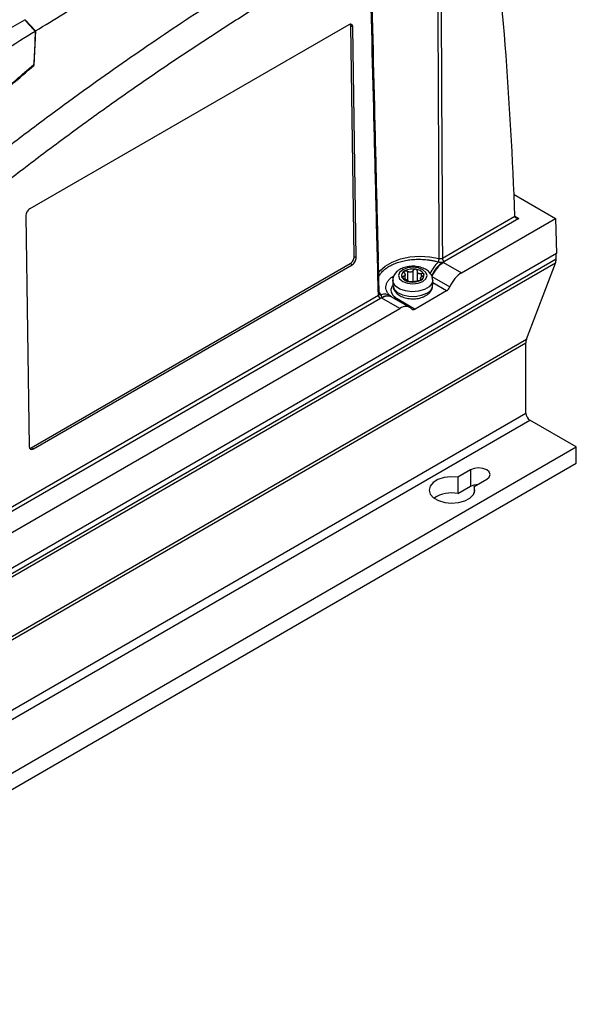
# Model space of a CAD drawing. Header units: millimetres. Extents: x -0.387 to 0.594, y -0.166 to 0.447.
# Tile 85 of 109: x 0.497 to 0.594, y -0.166 to 0.006. Entities that reach past the tile are written whole.
import ezdxf

# ---------------------------------------------------------------- set-up
doc = ezdxf.new("R2010")
doc.units = ezdxf.units.MM
doc.layers.add('FORMAT', color=7, linetype='Continuous')

msp = doc.modelspace()

# ---------------------------------------------------------------- linework, layer by layer
at = {"layer": 'FORMAT', "color": 7, "linetype": 'Continuous', "lineweight": 25}
for p, q in [((0.49754, 0.005975), (0.497481, 0.005902)), ((0.49754, 0.005975), (0.499347, 0.00401)), ((0.554198, 0.005096), (0.498337, -0.027152)), ((0.499346, 0.00401), (0.499071, -0.002027)), ((0.555164, -0.035472), (0.554559, 0.004888)), ((0.554918, 0.004681), (0.554559, 0.004888)), ((0.555523, -0.035679), (0.554918, 0.004681)), ((0.583159, -0.024634), (0.590402, -0.028815)), ((0.497642, -0.028384), (0.498248, -0.068744)), ((0.570606, -0.035753), (0.583306, -0.028421)), ((0.584013, -0.028822), (0.570959, -0.036358)), ((0.57395, -0.038313), (0.590402, -0.028815)), ((0.583305, -0.028414), (0.584013, -0.028822)), ((0.583306, -0.028421), (0.583306, -0.028424)), ((0.590402, -0.028815), (0.590588, -0.034939)), ((0.590588, -0.034939), (0.426477, -0.129678)), ((0.426477, -0.130608), (0.590526, -0.035905)), ((0.555164, -0.035472), (0.555523, -0.035679)), ((0.590526, -0.035905), (0.590526, -0.034975)), ((0.590399, -0.036665), (0.426351, -0.131369)), ((0.498608, -0.068952), (0.554469, -0.036704)), ((0.498967, -0.069159), (0.554828, -0.036911)), ((0.554828, -0.036911), (0.554469, -0.036704)), ((0.559552, -0.042011), (0.559411, -0.036332)), ((0.565512, -0.039866), (0.565512, -0.037909)), ((0.570829, -0.036512), (0.57395, -0.038313)), ((0.585318, -0.049951), (0.590399, -0.036665)), ((0.561924, -0.039633), (0.561924, -0.040449)), ((0.563693, -0.038959), (0.563693, -0.039275)), ((0.564073, -0.039439), (0.564073, -0.038685)), ((0.564481, -0.038069), (0.564482, -0.039645)), ((0.566212, -0.038017), (0.566212, -0.039761)), ((0.566775, -0.039334), (0.566775, -0.039644)), ((0.566878, -0.039582), (0.566878, -0.039452)), ((0.566967, -0.039016), (0.566967, -0.038453)), ((0.568772, -0.03897), (0.571911, -0.040782)), ((0.568924, -0.040449), (0.568924, -0.039633)), ((0.571329, -0.041488), (0.568924, -0.0401)), ((0.450397, -0.105148), (0.559398, -0.042223)), ((0.559751, -0.042828), (0.450751, -0.105753)), ((0.559562, -0.042083), (0.559558, -0.042076)), ((0.563138, -0.044554), (0.560018, -0.042753)), ((0.561478, -0.042371), (0.561517, -0.042401)), ((0.561768, -0.04258), (0.561719, -0.042551)), ((0.564901, -0.044388), (0.561768, -0.04258)), ((0.562364, -0.042655), (0.562615, -0.04283)), ((0.562664, -0.042859), (0.565809, -0.044674)), ((0.571329, -0.041488), (0.565809, -0.044674)), ((0.453741, -0.107708), (0.563138, -0.044554)), ((0.421269, -0.144654), (0.585318, -0.049951)), ((0.421174, -0.145324), (0.585223, -0.050621)), ((0.585223, -0.062907), (0.585223, -0.050621)), ((0.421174, -0.15761), (0.585223, -0.062907)), ((0.421882, -0.158835), (0.58593, -0.064132)), ((0.594062, -0.068826), (0.58593, -0.064132)), ((0.430013, -0.163529), (0.594062, -0.068826)), ((0.594062, -0.071684), (0.594062, -0.068826)), ((0.498608, -0.068952), (0.498967, -0.069159)), ((0.430013, -0.166387), (0.594062, -0.071684)), ((0.575536, -0.072826), (0.573319, -0.074106)), ((0.573319, -0.074106), (0.573319, -0.076964)), ((0.575536, -0.072826), (0.575536, -0.075684)), ((0.573319, -0.076964), (0.575536, -0.075684)), ((0.576147, -0.075739), (0.578364, -0.074459)), ((0.576147, -0.075739), (0.576147, -0.076934))]:
    msp.add_line(p, q, dxfattribs=at)
at = {"layer": 'FORMAT', "color": 7, "linetype": 'Continuous', "lineweight": 25, "flags": 128}
for points in [[(0.559449, -0.038265), (0.559657, -0.038001), (0.560593, -0.037154), (0.561824, -0.036443), (0.563293, -0.035902), (0.564929, -0.035558), (0.566655, -0.035426), (0.56839, -0.035512), (0.570051, -0.035813)], [(0.563656, -0.037796), (0.563114, -0.038264), (0.562924, -0.038816), (0.563114, -0.039368), (0.563656, -0.039837), (0.564467, -0.040149), (0.565424, -0.040259), (0.56638, -0.040149), (0.567191, -0.039837), (0.567733, -0.039368), (0.567924, -0.038816), (0.567733, -0.038264), (0.567191, -0.037796), (0.56638, -0.037483), (0.565424, -0.037373), (0.564467, -0.037483), (0.563656, -0.037796)], [(0.568924, -0.039631), (0.568778, -0.040209), (0.568272, -0.040807), (0.567457, -0.041277), (0.566422, -0.041569), (0.565279, -0.041651), (0.564151, -0.041515), (0.563162, -0.041174), (0.562417, -0.040667), (0.561998, -0.040047), (0.561924, -0.039633)], [(0.561924, -0.040449), (0.561927, -0.040533), (0.562163, -0.041184), (0.562753, -0.041755), (0.563632, -0.042185), (0.564705, -0.042427), (0.565857, -0.042454), (0.566961, -0.042264), (0.567899, -0.041878)], [(0.573319, -0.074106), (0.572098, -0.07403), (0.570896, -0.074171), (0.569824, -0.074516), (0.568983, -0.075032), (0.568453, -0.075671), (0.568284, -0.076372), (0.568491, -0.077071), (0.569054, -0.0777), (0.569922, -0.078201), (0.571012, -0.078526), (0.572222, -0.078646), (0.573437, -0.078548), (0.574544, -0.078242), (0.575438, -0.077756), (0.576035, -0.077138), (0.576279, -0.076443), (0.576147, -0.075739)], [(0.578364, -0.074459), (0.578798, -0.074084), (0.57895, -0.073643), (0.578798, -0.073201), (0.578364, -0.072826), (0.577715, -0.072576), (0.57695, -0.072488), (0.576185, -0.072576), (0.575536, -0.072826)], [(0.575536, -0.075684), (0.576185, -0.075434), (0.576824, -0.075348)]]:
    msp.add_lwpolyline(points, dxfattribs=at)
at = {"layer": 'FORMAT', "color": 7, "linetype": 'Continuous', "lineweight": 25}
for centre, radius, start, end in [((0.568715, -0.035781), 0.0013367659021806, 330.974221, 358.614816), ((0.571375, -0.035709), 0.0007703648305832, 183.230306, 237.348404), ((0.58839, -0.03594), 0.0021361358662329, 340.156751, 0.94659), ((0.56542, -0.040703), 0.0030317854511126, 80.229781, 117.357239), ((0.565827, -0.039514), 0.0018029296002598, 33.439838, 86.567516), ((0.574321, -0.041059), 0.0064120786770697, 133.784692, 155.857887), ((0.573691, -0.040931), 0.0053648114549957, 123.477983, 158.163052), ((0.573682, -0.04099), 0.0053094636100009, 122.494963, 157.637416), ((0.567178, -0.042838), 0.0073048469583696, 60.005646, 60.887665), ((0.564335, -0.038822), 0.0008682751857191, 110.741538, 199.460901), ((0.56502, -0.038118), 0.0018029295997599, 213.439838, 266.567516), ((0.564061, -0.040209), 0.0007033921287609, 52.224801, 67.782552), ((0.565086, -0.038435), 0.0013554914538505, 235.976133, 244.03122), ((0.565427, -0.03693), 0.0030317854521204, 260.229781, 297.357239), ((0.566786, -0.037831), 0.0007033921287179, 232.224801, 247.782552), ((0.565762, -0.039606), 0.0013554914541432, 55.976133, 64.03122), ((0.566513, -0.03881), 0.0008682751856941, 290.741538, 19.460901), ((0.567245, -0.040327), 0.0016831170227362, 292.84819, 355.8318), ((0.560167, -0.04218), 0.0007703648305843, 183.230306, 237.348404), ((0.559827, -0.041862), 0.0003449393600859, 219.784185, 279.607532), ((0.560519, -0.043812), 0.0017305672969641, 56.358868, 111.50859), ((0.560939, -0.044101), 0.0017342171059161, 62.783406, 125.90698), ((0.563573, -0.036595), 0.0071109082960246, 239.107715, 240.005699), ((0.561035, -0.044106), 0.001692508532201, 64.358616, 126.951974), ((0.562043, -0.041969), 0.0007574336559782, 268.255756, 295.028396), ((0.562256, -0.042213), 0.0007132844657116, 278.040003, 300.147867), ((0.562302, -0.042259), 0.0006999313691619, 278.880221, 301.069513), ((0.564479, -0.039715), 0.0036305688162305, 239.107715, 240.005699), ((0.587445, -0.050594), 0.0022226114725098, 163.187638, 180.688329), ((0.586758, -0.062837), 0.0015367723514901, 182.601787, 237.39623), ((0.57225, -0.082683), 0.0058174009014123, 79.417583, 122.305454)]:
    msp.add_arc(centre, radius, start, end, dxfattribs=at)
for centre, major_axis, ratio, start_param, end_param in [((0.006143, -0.378016), (0.3974602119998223, 0.713663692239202), 0.587378, 5.512835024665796, 5.604150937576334), ((0.554211, 0.004273), (0.0004865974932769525, 0.0008737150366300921), 0.587378, 5.488657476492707, 7.05945380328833), ((0.553852, 0.00448), (0.0004865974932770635, 0.0008737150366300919), 0.587378, 5.488657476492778, 5.913598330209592), ((0.498349, -0.027976), (0.0004865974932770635, 0.0008737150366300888), 0.587378, 0.7762684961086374, 2.347064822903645), ((0.584013, -0.028414), (0.000707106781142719, 6.100748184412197e-09), 0.577387, 3.165771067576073, 4.712393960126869), ((0.554457, -0.03588), (0.0004865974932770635, 0.0008737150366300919), 0.587378, 3.91786114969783, 5.48865747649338), ((0.554816, -0.036087), (0.0004865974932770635, 0.0008737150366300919), 0.587378, 3.917861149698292, 5.488657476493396), ((0.573993, -0.041196), (0.001703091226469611, 0.003058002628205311), 0.587378, 0.7762684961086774, 1.758033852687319), ((0.571316, -0.040664), (0.0004865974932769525, 0.0008737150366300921), 0.587378, 3.917861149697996, 4.89962650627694), ((0.563181, -0.047437), (0.001703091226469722, 0.003058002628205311), 0.587378, 6.077688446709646, 7.059453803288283), ((0.565796, -0.043851), (0.0004865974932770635, 0.0008737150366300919), 0.587378, 2.936095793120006, 3.917861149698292), ((0.498955, -0.068336), (0.0004865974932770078, 0.0008737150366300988), 0.587378, 2.347064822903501, 3.917861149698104), ((0.498596, -0.068128), (0.0004865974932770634, 0.0008737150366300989), 0.587378, 3.493102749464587, 3.91786114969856)]:
    msp.add_ellipse(centre, major_axis=major_axis, ratio=ratio, start_param=start_param, end_param=end_param, dxfattribs=at)
for points, knots in [([(0.4993463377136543, 0.0040106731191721), (0.5026150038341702, 0.0060108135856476), (0.5091527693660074, 0.0100113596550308), (0.522241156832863, 0.0177943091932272), (0.5376963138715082, 0.0266704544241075), (0.555520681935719, 0.0364704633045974), (0.5667860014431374, 0.0423304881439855), (0.5724197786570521, 0.0452610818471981)], [0, 0, 0, 0, 0.134374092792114, 0.2687659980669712, 0.5376713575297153, 0.7687898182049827, 1, 1, 1, 1]), ([(0.5700514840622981, -0.0358131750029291), (0.5700268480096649, -0.0297677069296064), (0.5699848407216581, -0.0194594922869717), (0.5699164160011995, -0.0041832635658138), (0.5698476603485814, 0.0104749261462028), (0.5697953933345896, 0.0208699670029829), (0.5697681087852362, 0.0262964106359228)], [0, 0, 0, 0, 0.2919462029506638, 0.4978016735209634, 0.7378412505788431, 1, 1, 1, 1]), ([(0.5702781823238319, 0.0264888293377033), (0.5703088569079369, 0.0210690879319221), (0.5704008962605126, 0.0048071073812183), (0.5705101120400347, -0.015940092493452), (0.5705839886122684, -0.0312701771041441), (0.5706055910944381, -0.0357528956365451)], [0, 0, 0, 0, 0.2612857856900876, 0.7839902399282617, 1, 1, 1, 1]), ([(0.4468733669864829, -0.0568047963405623), (0.4490907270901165, -0.0547399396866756), (0.4535747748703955, -0.0505642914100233), (0.460378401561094, -0.0444476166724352), (0.4672710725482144, -0.03841406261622), (0.4742053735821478, -0.0325226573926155), (0.4811714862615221, -0.0267769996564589), (0.4881643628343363, -0.0211806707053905), (0.4951829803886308, -0.0157339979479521), (0.5022311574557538, -0.0104363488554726), (0.5109020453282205, -0.0041313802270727), (0.5212087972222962, 0.0030421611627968), (0.5331750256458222, 0.0108821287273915), (0.5451910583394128, 0.0183074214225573), (0.5532206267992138, 0.0228624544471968), (0.5572377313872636, 0.025141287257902)], [0, 0, 0, 0, 0.0622011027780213, 0.1257859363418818, 0.1893965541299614, 0.2530847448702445, 0.3167987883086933, 0.3803835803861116, 0.4439938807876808, 0.507681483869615, 0.5713950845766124, 0.6782397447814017, 0.7852056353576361, 0.8925407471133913, 0.9999999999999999, 0.9999999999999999, 0.9999999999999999, 0.9999999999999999]), ([(0.5578313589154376, 0.0198164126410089), (0.5555341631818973, 0.0185208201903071), (0.5508576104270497, 0.0158832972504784), (0.5438035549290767, 0.0116956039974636), (0.536669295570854, 0.0073016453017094), (0.5295389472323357, 0.002735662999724), (0.5224213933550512, -0.001992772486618), (0.5153215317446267, -0.0068811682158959), (0.5082403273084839, -0.0119283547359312), (0.501174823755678, -0.0171367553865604), (0.4927621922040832, -0.0235453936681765), (0.4830243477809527, -0.0312730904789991), (0.4719910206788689, -0.0404754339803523), (0.4610202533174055, -0.0500369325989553), (0.4537855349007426, -0.0567206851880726), (0.4501662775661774, -0.0600643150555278)], [0, 0, 0, 0, 0.0629734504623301, 0.1281992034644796, 0.1934519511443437, 0.2587859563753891, 0.3241471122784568, 0.3893728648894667, 0.454625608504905, 0.5199596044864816, 0.585320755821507, 0.6887198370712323, 0.7922265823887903, 0.8960587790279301, 1, 1, 1, 1]), ([(0.5593979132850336, -0.0422229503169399), (0.5592624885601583, -0.036868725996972), (0.5590027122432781, -0.026598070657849), (0.5584864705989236, -0.0059156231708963), (0.5581109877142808, 0.0094157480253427), (0.5578559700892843, 0.0198283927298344)], [0, 0, 0, 0, 0.2589278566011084, 0.4966842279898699, 1, 1, 1, 1]), ([(0.5579801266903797, 0.0199995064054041), (0.55823186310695, 0.0096319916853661), (0.5586029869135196, -0.0056523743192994), (0.5590654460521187, -0.0243940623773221), (0.5592745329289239, -0.0327694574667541), (0.5593609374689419, -0.036230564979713)], [0, 0, 0, 0, 0.5530143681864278, 0.8152844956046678, 1, 1, 1, 1]), ([(0.4647404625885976, -0.0127906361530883), (0.4660632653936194, -0.0120462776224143), (0.4700317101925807, -0.0098131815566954), (0.4765857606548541, -0.0060809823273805), (0.4839834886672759, -0.0018320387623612), (0.4909337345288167, 0.0021797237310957), (0.4952828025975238, 0.0046782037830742), (0.4974574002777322, 0.0059274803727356)], [0, 0, 0, 0, 0.1192315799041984, 0.3576980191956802, 0.5961976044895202, 0.7980928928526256, 1, 1, 1, 1]), ([(0.4974574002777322, 0.0059274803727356), (0.4976088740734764, 0.0057647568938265), (0.4979118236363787, 0.0054393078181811), (0.4983645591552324, 0.0049484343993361), (0.4988161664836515, 0.0044557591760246), (0.4991160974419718, 0.0041255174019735), (0.4992660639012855, 0.0039603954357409)], [0, 0, 0, 0, 0.2499918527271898, 0.4999869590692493, 0.7499918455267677, 0.9999999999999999, 0.9999999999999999, 0.9999999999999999, 0.9999999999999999]), ([(0.4643961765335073, -0.0183788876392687), (0.4693110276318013, -0.0151396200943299), (0.4791422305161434, -0.0086600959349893), (0.4907722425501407, -0.0012936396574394), (0.4974836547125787, 0.0028578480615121), (0.4992660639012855, 0.0039603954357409)], [0, 0, 0, 0, 0.4233642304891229, 0.8468577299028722, 1, 1, 1, 1]), ([(0.4992660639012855, 0.0039603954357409), (0.4992605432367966, 0.0034708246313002), (0.4992494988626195, 0.0024914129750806), (0.4991965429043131, 0.0010236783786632), (0.4991189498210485, -0.000442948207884), (0.4990429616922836, -0.0014179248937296), (0.4990049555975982, -0.0019055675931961)], [0, 0, 0, 0, 0.2496338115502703, 0.4994053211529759, 0.7496234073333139, 1, 1, 1, 1]), ([(0.4651403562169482, -0.0326475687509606), (0.4681204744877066, -0.0298312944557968), (0.4740829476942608, -0.024196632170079), (0.4827302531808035, -0.0163242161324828), (0.4910645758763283, -0.0089144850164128), (0.4964017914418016, -0.0043230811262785), (0.4990712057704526, -0.0020266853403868)], [0, 0, 0, 0, 0.2640831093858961, 0.5283644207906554, 0.764110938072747, 1, 1, 1, 1]), ([(0.4866546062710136, -0.0126752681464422), (0.4887204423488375, -0.010846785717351), (0.4928383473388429, -0.0072020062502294), (0.4969540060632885, -0.0036671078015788), (0.4990049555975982, -0.001905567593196)], [0, 0, 0, 0, 0.5016716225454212, 1, 1, 1, 1]), ([(0.5594763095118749, -0.0389594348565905), (0.5594909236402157, -0.0389297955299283), (0.5595517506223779, -0.038806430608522), (0.5597527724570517, -0.0385028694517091), (0.5600470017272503, -0.0381482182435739), (0.5604038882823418, -0.0378165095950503), (0.5607965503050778, -0.0375010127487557), (0.5612426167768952, -0.0372111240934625), (0.5617368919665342, -0.0369506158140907), (0.5622637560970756, -0.0367097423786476), (0.5628341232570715, -0.036501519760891), (0.563442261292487, -0.0363287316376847), (0.5640809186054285, -0.0361789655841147), (0.564752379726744, -0.036068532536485), (0.5654487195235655, -0.0359995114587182), (0.5659877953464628, -0.0359690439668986), (0.5665392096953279, -0.035961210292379), (0.5670960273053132, -0.0359767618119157), (0.5676590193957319, -0.0360164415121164), (0.5682231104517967, -0.0360806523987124), (0.5687866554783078, -0.0361707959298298), (0.5693441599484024, -0.0362845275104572), (0.5697036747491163, -0.0363810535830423), (0.5698839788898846, -0.0364294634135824)], [0, 0, 0, 0, 0.012236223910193, 0.0509296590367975, 0.1291569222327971, 0.1687453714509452, 0.2072807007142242, 0.2851821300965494, 0.3246018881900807, 0.3635961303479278, 0.4424459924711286, 0.4823575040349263, 0.5226590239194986, 0.6042126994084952, 0.6455265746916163, 0.6880415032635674, 0.730784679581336, 0.7742365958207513, 0.8179300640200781, 0.8627704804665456, 0.9078738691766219, 0.9537968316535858, 1, 1, 1, 1]), ([(0.5700514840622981, -0.0358131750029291), (0.5700773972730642, -0.0358191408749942), (0.5701299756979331, -0.0358312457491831), (0.5702134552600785, -0.0358391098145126), (0.5702983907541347, -0.0358391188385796), (0.5703813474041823, -0.0358305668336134), (0.5704613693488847, -0.0358137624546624), (0.5705239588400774, -0.0357928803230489), (0.5705717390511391, -0.03577185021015), (0.5705942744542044, -0.0357592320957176), (0.5706055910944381, -0.0357528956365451)], [0, 0, 0, 0, 0.138745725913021, 0.281517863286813, 0.4202475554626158, 0.5630062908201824, 0.7017301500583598, 0.8444818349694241, 0.9219031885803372, 1, 1, 1, 1]), ([(0.5631559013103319, -0.0377460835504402), (0.5630048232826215, -0.0378429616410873), (0.562621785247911, -0.0380885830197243), (0.5621860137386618, -0.0386116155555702), (0.5619169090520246, -0.0391871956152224), (0.5619535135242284, -0.0395307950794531), (0.5619641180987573, -0.0396303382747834)], [0, 0, 0, 0, 0.2193899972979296, 0.5562338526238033, 0.8714378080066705, 1, 1, 1, 1]), ([(0.5689054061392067, -0.0396316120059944), (0.5688878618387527, -0.0394052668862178), (0.5688512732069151, -0.0389332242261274), (0.5684434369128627, -0.0383095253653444), (0.5678384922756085, -0.037791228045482), (0.5670196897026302, -0.037406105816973), (0.5660300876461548, -0.0371882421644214), (0.5649653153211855, -0.0371760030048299), (0.56396390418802, -0.0373537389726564), (0.5634142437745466, -0.0376206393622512), (0.5631559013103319, -0.0377460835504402)], [0, 0, 0, 0, 0.1045927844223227, 0.2181282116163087, 0.3359336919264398, 0.4651307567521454, 0.6016755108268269, 0.738681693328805, 0.8771794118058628, 1, 1, 1, 1]), ([(0.5655123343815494, -0.037909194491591), (0.5654914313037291, -0.0379414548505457), (0.5654490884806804, -0.0380068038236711), (0.5653665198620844, -0.0380894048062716), (0.5652717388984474, -0.0381573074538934), (0.5651686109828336, -0.038205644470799), (0.5650563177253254, -0.0382343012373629), (0.5649403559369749, -0.0382414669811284), (0.564821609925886, -0.0382274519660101), (0.5647037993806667, -0.0381932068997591), (0.5645877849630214, -0.0381408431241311), (0.564517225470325, -0.0380929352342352), (0.5644814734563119, -0.0380686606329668)], [0, 0, 0, 0, 0.1034027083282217, 0.2094601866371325, 0.3055668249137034, 0.4046957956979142, 0.4982495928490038, 0.5953018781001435, 0.6912090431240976, 0.7903053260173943, 0.8937491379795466, 1, 1, 1, 1]), ([(0.5659347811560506, -0.0377147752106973), (0.5658951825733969, -0.0377120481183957), (0.565816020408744, -0.0377065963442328), (0.5656976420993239, -0.0377410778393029), (0.5655937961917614, -0.0378041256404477), (0.5655375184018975, -0.0378673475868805), (0.5655148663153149, -0.0379049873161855), (0.5655123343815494, -0.037909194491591)], [0, 0, 0, 0, 0.2355200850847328, 0.4708319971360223, 0.7119519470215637, 0.9678034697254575, 1, 1, 1, 1]), ([(0.5662120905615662, -0.0380174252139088), (0.5662082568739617, -0.0379786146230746), (0.5662005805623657, -0.0379009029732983), (0.5661482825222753, -0.0378261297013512), (0.5660841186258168, -0.0377694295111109), (0.5660214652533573, -0.037733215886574), (0.5659591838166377, -0.0377199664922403), (0.5659347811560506, -0.0377147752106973)], [0, 0, 0, 0, 0.2724766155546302, 0.5455883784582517, 0.6126147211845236, 0.8482175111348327, 1, 1, 1, 1]), ([(0.5698839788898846, -0.0364294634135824), (0.5699906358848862, -0.0364506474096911), (0.5701803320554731, -0.0364883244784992), (0.5704713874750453, -0.0364812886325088), (0.5706440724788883, -0.0364648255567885), (0.5707315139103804, -0.0364564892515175)], [0, 0, 0, 0, 0.3880180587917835, 0.6901145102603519, 1, 1, 1, 1]), ([(0.5709590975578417, -0.0363581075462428), (0.5709130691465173, -0.0363822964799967), (0.5708425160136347, -0.0364193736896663), (0.5707601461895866, -0.0364469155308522), (0.5707315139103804, -0.0364564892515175)], [0, 0, 0, 0, 0.6523935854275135, 1, 1, 1, 1]), ([(0.5612407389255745, -0.0421432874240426), (0.5611384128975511, -0.04201371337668), (0.5609252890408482, -0.0417438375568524), (0.5607522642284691, -0.0412919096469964), (0.5606948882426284, -0.0408185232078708), (0.5607732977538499, -0.040342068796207), (0.5609783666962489, -0.0398844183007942), (0.5613144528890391, -0.0394540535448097), (0.5616961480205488, -0.0391071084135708), (0.5620046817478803, -0.038930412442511), (0.5621226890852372, -0.0388628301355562)], [0, 0, 0, 0, 0.1204038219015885, 0.2507761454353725, 0.3849439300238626, 0.5151428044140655, 0.6490378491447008, 0.7807428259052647, 0.916138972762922, 1, 1, 1, 1]), ([(0.5635159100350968, -0.0391111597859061), (0.5635091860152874, -0.0390894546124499), (0.56349574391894, -0.0390460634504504), (0.5635240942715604, -0.0389958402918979), (0.5635852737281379, -0.038963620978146), (0.5636498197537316, -0.0389570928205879), (0.5636886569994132, -0.0389592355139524), (0.5636929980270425, -0.0389594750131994)], [0, 0, 0, 0, 0.2355200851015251, 0.4708319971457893, 0.7119519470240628, 0.9678034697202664, 1, 1, 1, 1]), ([(0.5638804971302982, -0.039363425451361), (0.5638374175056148, -0.0393471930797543), (0.5637511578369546, -0.0393146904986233), (0.5636352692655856, -0.039245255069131), (0.5635529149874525, -0.039174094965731), (0.5635271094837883, -0.0391302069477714), (0.5635159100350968, -0.0391111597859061)], [0, 0, 0, 0, 0.2726506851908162, 0.54593692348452, 0.8029390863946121, 1, 1, 1, 1]), ([(0.563969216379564, -0.0383643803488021), (0.5639876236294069, -0.0383974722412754), (0.5640249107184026, -0.0384645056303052), (0.5640584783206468, -0.0385634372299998), (0.5640746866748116, -0.0386575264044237), (0.5640718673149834, -0.0387411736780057), (0.5640503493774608, -0.038814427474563), (0.5640110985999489, -0.0388733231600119), (0.5639544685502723, -0.0389177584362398), (0.563881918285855, -0.038946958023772), (0.5637947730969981, -0.0389623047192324), (0.5637272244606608, -0.0389604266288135), (0.5636929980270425, -0.0389594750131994)], [0, 0, 0, 0, 0.1034027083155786, 0.2094601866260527, 0.3055668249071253, 0.4046957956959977, 0.4982495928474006, 0.5953018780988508, 0.6912090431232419, 0.7903053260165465, 0.893749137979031, 1, 1, 1, 1]), ([(0.5638804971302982, -0.039363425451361), (0.5639611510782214, -0.0393931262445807), (0.5641169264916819, -0.0394504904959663), (0.564258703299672, -0.0395230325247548), (0.5643270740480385, -0.0395580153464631)], [0, 0, 0, 0, 0.5177578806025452, 1, 1, 1, 1]), ([(0.563969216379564, -0.0383643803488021), (0.5639510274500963, -0.038327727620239), (0.563914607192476, -0.038254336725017), (0.5639155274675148, -0.0381465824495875), (0.5639551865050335, -0.0380611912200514), (0.5640053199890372, -0.0380254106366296), (0.5640270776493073, -0.0380098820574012)], [0, 0, 0, 0, 0.2726506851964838, 0.5459369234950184, 0.8029390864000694, 1, 1, 1, 1]), ([(0.5640270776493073, -0.0380098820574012), (0.56405800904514, -0.0379962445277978), (0.5641198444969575, -0.0379689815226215), (0.5642365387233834, -0.0379670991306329), (0.5643570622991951, -0.0379954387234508), (0.5644380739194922, -0.038037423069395), (0.5644771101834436, -0.0380655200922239), (0.5644814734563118, -0.0380686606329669)], [0, 0, 0, 0, 0.2355200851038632, 0.4708319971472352, 0.7119519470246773, 0.9678034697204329, 1, 1, 1, 1]), ([(0.5663552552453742, -0.0383871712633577), (0.5663140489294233, -0.0383365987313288), (0.5662284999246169, -0.0382316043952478), (0.566217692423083, -0.038090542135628), (0.5662120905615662, -0.0380174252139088)], [0, 0, 0, 0, 0.4816691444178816, 1, 1, 1, 1]), ([(0.5668201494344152, -0.0396222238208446), (0.5667892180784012, -0.0396381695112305), (0.5667273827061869, -0.0396700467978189), (0.5666106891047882, -0.0397081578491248), (0.5664901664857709, -0.0397352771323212), (0.5664091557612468, -0.0397452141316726), (0.5663701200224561, -0.0397475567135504), (0.5663657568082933, -0.0397478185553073)], [0, 0, 0, 0, 0.2355200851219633, 0.4708319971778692, 0.7119519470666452, 0.9678034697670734, 1, 1, 1, 1]), ([(0.5669667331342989, -0.0384530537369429), (0.5668860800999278, -0.0384763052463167), (0.5667303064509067, -0.038521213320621), (0.5665885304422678, -0.0384950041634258), (0.5665201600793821, -0.0384823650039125)], [0, 0, 0, 0, 0.5177578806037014, 1, 1, 1, 1]), ([(0.5668780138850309, -0.0394520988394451), (0.5668596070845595, -0.0394450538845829), (0.566822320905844, -0.0394307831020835), (0.5667887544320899, -0.0393972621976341), (0.5667725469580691, -0.039354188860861), (0.5667753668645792, -0.0393022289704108), (0.5667968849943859, -0.0392401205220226), (0.5668361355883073, -0.0391705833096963), (0.5668927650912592, -0.0390944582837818), (0.5669653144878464, -0.0390149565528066), (0.5670524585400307, -0.0389337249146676), (0.5671200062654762, -0.0388828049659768), (0.5671542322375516, -0.0388570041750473)], [0, 0, 0, 0, 0.1034027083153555, 0.2094601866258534, 0.3055668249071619, 0.4046957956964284, 0.4982495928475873, 0.595301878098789, 0.6912090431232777, 0.7903053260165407, 0.8937491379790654, 1, 1, 1, 1]), ([(0.5668780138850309, -0.0394520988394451), (0.5668962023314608, -0.039460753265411), (0.56693262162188, -0.039478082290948), (0.5669317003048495, -0.0395254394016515), (0.566892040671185, -0.0395762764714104), (0.5668419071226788, -0.0396083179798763), (0.5668201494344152, -0.0396222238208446)], [0, 0, 0, 0, 0.2726506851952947, 0.5459369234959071, 0.8029390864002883, 1, 1, 1, 1]), ([(0.5669667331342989, -0.0384530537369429), (0.5670097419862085, -0.0384412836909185), (0.5670958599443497, -0.0384177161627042), (0.5671851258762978, -0.0384246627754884), (0.5672552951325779, -0.0384455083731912), (0.5673023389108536, -0.0384726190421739), (0.5673231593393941, -0.0385073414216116), (0.5673313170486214, -0.0385209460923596)], [0, 0, 0, 0, 0.2724766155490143, 0.5455883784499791, 0.6126147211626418, 0.8482175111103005, 1, 1, 1, 1]), ([(0.5673313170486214, -0.0385209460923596), (0.5673380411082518, -0.0385449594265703), (0.5673514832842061, -0.0385929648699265), (0.5673231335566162, -0.0386794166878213), (0.5672619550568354, -0.0387670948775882), (0.5671974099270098, -0.0388255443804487), (0.567158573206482, -0.0388538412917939), (0.5671542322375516, -0.0388570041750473)], [0, 0, 0, 0, 0.2355200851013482, 0.4708319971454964, 0.7119519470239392, 0.9678034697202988, 1, 1, 1, 1]), ([(0.5619898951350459, -0.0404569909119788), (0.561877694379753, -0.0405936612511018), (0.5615739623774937, -0.040963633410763), (0.5615757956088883, -0.041640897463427), (0.5618852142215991, -0.0422507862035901), (0.5622460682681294, -0.0425555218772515), (0.562363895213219, -0.0426550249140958)], [0, 0, 0, 0, 0.193874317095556, 0.5248256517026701, 0.8448449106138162, 1, 1, 1, 1]), ([(0.5619463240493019, -0.0404783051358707), (0.5619634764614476, -0.0406949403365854), (0.5620000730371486, -0.041157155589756), (0.562404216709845, -0.0417721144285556), (0.563008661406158, -0.0422905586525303), (0.563827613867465, -0.0426756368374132), (0.5648171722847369, -0.0428935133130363), (0.5658819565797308, -0.0429057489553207), (0.5668833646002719, -0.0427280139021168), (0.5674330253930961, -0.0424611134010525), (0.5676913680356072, -0.0423356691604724)], [0, 0, 0, 0, 0.1006003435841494, 0.2146420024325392, 0.3329727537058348, 0.4627458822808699, 0.599899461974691, 0.73751652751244, 0.8766317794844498, 1, 1, 1, 1]), ([(0.5644919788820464, -0.0396532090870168), (0.5645331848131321, -0.0396814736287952), (0.5646187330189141, -0.0397401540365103), (0.5646295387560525, -0.03977894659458), (0.5646351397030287, -0.0397990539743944)], [0, 0, 0, 0, 0.4816691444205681, 1, 1, 1, 1]), ([(0.5649124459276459, -0.0399173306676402), (0.5648747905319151, -0.0399104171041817), (0.5647995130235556, -0.0398965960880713), (0.5647111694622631, -0.0398663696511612), (0.564651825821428, -0.0398335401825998), (0.5646353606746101, -0.0398109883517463), (0.5646351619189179, -0.0398002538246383), (0.5646351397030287, -0.0397990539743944)], [0, 0, 0, 0, 0.235520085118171, 0.4708319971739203, 0.71195194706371, 0.9678034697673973, 1, 1, 1, 1]), ([(0.5653348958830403, -0.0399072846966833), (0.5653100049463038, -0.0399137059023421), (0.5652601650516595, -0.0399265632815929), (0.5651433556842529, -0.0399346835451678), (0.5650213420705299, -0.0399316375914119), (0.5649454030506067, -0.0399216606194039), (0.5649124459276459, -0.0399173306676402)], [0, 0, 0, 0, 0.2726506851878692, 0.5459369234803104, 0.8029390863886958, 1, 1, 1, 1]), ([(0.5653348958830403, -0.0399072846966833), (0.5653557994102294, -0.0399010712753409), (0.565398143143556, -0.039888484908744), (0.5654807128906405, -0.0398712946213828), (0.565575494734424, -0.0398544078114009), (0.565678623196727, -0.0398377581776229), (0.5657909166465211, -0.0398202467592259), (0.565906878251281, -0.0398024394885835), (0.566025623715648, -0.039784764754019), (0.5661434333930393, -0.0397687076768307), (0.5662594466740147, -0.0397551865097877), (0.5663300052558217, -0.0397502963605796), (0.5663657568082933, -0.0397478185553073)], [0, 0, 0, 0, 0.1034027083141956, 0.2094601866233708, 0.3055668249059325, 0.4046957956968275, 0.4982495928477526, 0.5953018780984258, 0.6912090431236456, 0.7903053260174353, 0.8937491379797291, 1, 1, 1, 1]), ([(0.5676913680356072, -0.0423356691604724), (0.5678424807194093, -0.0422387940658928), (0.5682256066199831, -0.0419931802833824), (0.5686604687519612, -0.0414700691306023), (0.5689285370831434, -0.0409028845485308), (0.5688939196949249, -0.0405679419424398), (0.5688845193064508, -0.0404769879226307)], [0, 0, 0, 0, 0.2218437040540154, 0.5624548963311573, 0.8811841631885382, 1, 1, 1, 1]), ([(0.5593979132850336, -0.0422229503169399), (0.5594165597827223, -0.0422113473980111), (0.5594543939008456, -0.0421878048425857), (0.559496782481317, -0.0421460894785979), (0.559526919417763, -0.0421005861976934), (0.5595432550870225, -0.0420567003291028), (0.5595431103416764, -0.0420279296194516), (0.5595430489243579, -0.0420157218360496)], [0, 0, 0, 0, 0.2076325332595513, 0.4212905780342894, 0.6288991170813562, 0.8425371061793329, 1, 1, 1, 1]), ([(0.5598846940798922, -0.0422019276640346), (0.559827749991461, -0.0421314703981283), (0.5596965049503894, -0.0419690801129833), (0.5595992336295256, -0.0417981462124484), (0.5595441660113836, -0.0417013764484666)], [0, 0, 0, 0, 0.4338761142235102, 1, 1, 1, 1]), ([(0.5595573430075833, -0.0420757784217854), (0.5595574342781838, -0.0420764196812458), (0.5595576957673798, -0.0420782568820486), (0.559550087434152, -0.0420403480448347), (0.5595451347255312, -0.0420156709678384)], [0, 0, 0, 0, 0.349041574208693, 1, 1, 1, 1]), ([(0.5599218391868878, -0.0426967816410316), (0.55989776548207, -0.0427201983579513), (0.5598491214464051, -0.0427675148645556), (0.5597842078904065, -0.0428078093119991), (0.559751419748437, -0.0428281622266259)], [0, 0, 0, 0, 0.4948953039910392, 1, 1, 1, 1]), ([(0.5599218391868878, -0.0426967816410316), (0.5599380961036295, -0.0426453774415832), (0.559970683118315, -0.0425423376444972), (0.5599789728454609, -0.0424054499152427), (0.559945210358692, -0.0422908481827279), (0.5599050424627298, -0.0422318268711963), (0.5598846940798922, -0.0422019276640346)], [0, 0, 0, 0, 0.3094695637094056, 0.6203322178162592, 0.8076666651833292, 1, 1, 1, 1]), ([(0.5615219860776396, -0.0423883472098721), (0.5614251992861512, -0.0423153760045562), (0.5612853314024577, -0.0422099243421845), (0.5612519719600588, -0.0421584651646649), (0.5612416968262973, -0.0421426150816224)], [0, 0, 0, 0, 0.6919872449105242, 1, 1, 1, 1]), ([(0.5617371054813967, -0.0425526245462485), (0.5617289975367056, -0.0425475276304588), (0.5616912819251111, -0.0425238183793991), (0.5615943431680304, -0.0424565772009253), (0.5615120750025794, -0.0423948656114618), (0.5614768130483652, -0.04236841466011)], [0, 0, 0, 0, 0.1352993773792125, 0.6293701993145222, 1, 1, 1, 1])]:
    msp.add_open_spline(points, degree=3, knots=knots, dxfattribs=at)

doc.saveas('drawing.dxf')
